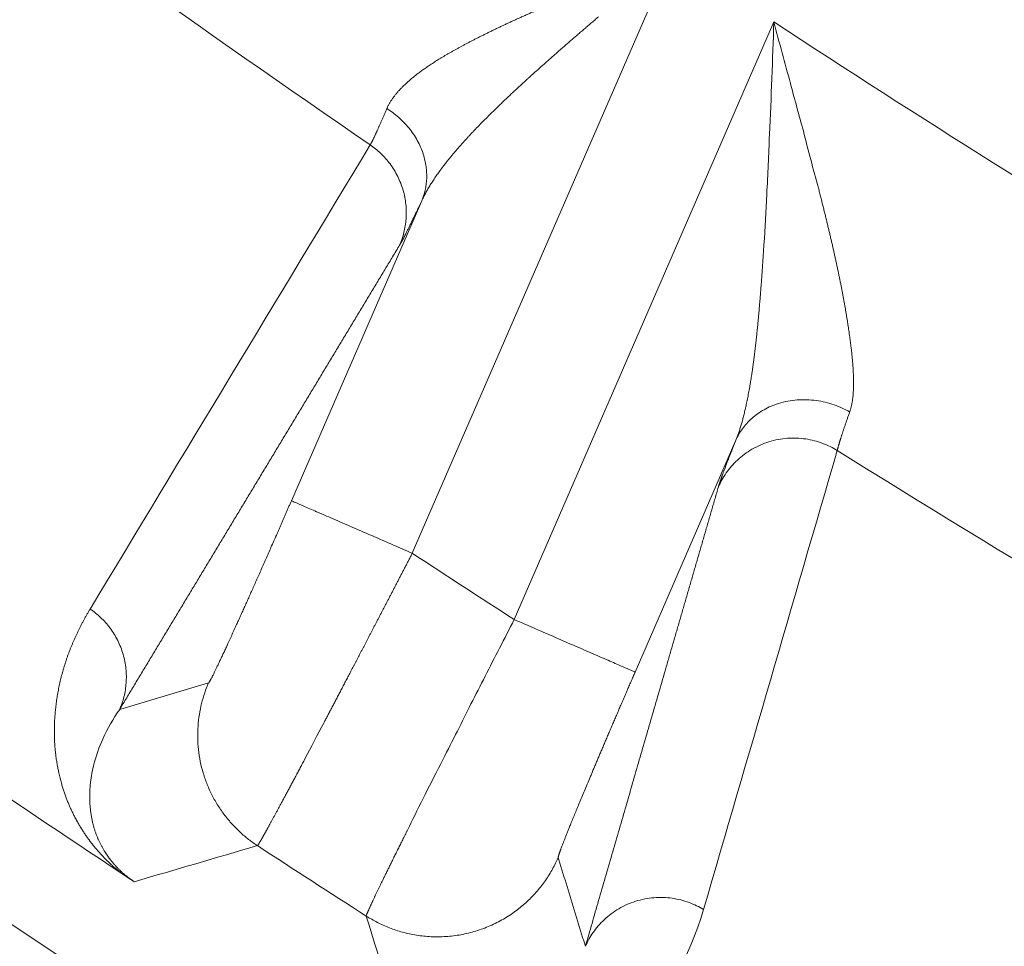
# Model space of a CAD drawing. Header units: millimetres. Extents: x 5437 to 18441, y -4466 to 3128.
# Tile 98 of 256: x 8446.63 to 8452.61, y -2849.92 to -2844.29. Entities that reach past the tile are written whole.
import ezdxf

# ---------------------------------------------------------------- set-up
doc = ezdxf.new("R2010")
doc.units = ezdxf.units.MM
doc.layers.add('1', color=7, linetype='Continuous', true_color=0xffffff)
doc.styles.add('TXT08', font='txt.shx', dxfattribs={"width": 0.8, "bigfont": 'gbcbig.shx'})
doc.dimstyles.get("Standard").update_dxf_attribs({"dimtxt": 0.18, "dimasz": 0.18, "dimexe": 0.18, "dimexo": 0.0625, "dimgap": 0.09, "dimtad": 0, "dimtih": 1, "dimtoh": 1, "dimdec": 4, "dimzin": 0, "dimdsep": 46, "dimtxsty": 'Standard', "dimcen": 0.09, "dimadec": 0, "dimazin": 0, "dimtfac": 1, "dimtdec": 4, "dimtofl": 0, "dimtmove": 0, "dimatfit": 3, "dimfxl": 1, "dimtolj": 1, "dimtzin": 0, "dimarcsym": 0})
doc.dimstyles.new('YanXiu', dxfattribs={"dimtxt": 40, "dimasz": 30, "dimexe": 0.66, "dimexo": 0.66, "dimgap": 0.66, "dimtad": 0, "dimdec": 1, "dimdsep": 46, "dimtxsty": 'TXT08', "dimcen": 0, "dimclrd": 256, "dimclre": 165, "dimclrt": 90, "dimazin": 2, "dimtfac": 1, "dimtdec": 1, "dimtofl": 0, "dimtmove": 0, "dimatfit": 3, "dimfxl": 1, "dimlwd": 5, "dimlwe": 13, "dimarcsym": 0})

# ---------------------------------------------------------------- blocks, each defined once
blk = doc.blocks.new('*D53')
at = {"color": 0, "lineweight": -2, "transparency": 16777216}
for p, q in [((10989.4307, -2154.4155), (10692.9173, -2240.8213)), ((11069.4307, -2154.4155), (10989.4307, -2154.4155)), ((8443.48, -2896.4116), (8443.48, -2896.2316)), ((8443.39, -2896.3216), (8443.57, -2896.3216))]:
    blk.add_line(p, q, dxfattribs=at)
at = {"color": 0, "lineweight": 20, "transparency": 16777216}
blk.add_solid([(10689.1871, -2228.0204), (10696.6476, -2253.6222), (10616.1119, -2263.2029)], dxfattribs=at)
at = {"layer": 'Defpoints', "color": 0, "lineweight": 20, "transparency": 16777216}
for p in [(10616.1119, -2263.2029), (6270.848, -3529.4402)]:
    blk.add_point(p, dxfattribs=at)
at = {"color": 0, "lineweight": 20, "transparency": 16777216, "insert": (11249.5207, -2154.4155), "char_height": 80, "attachment_point": 5}
blk.add_mtext('\\A1;R2260', dxfattribs=at)
blk = doc.blocks.new('*D54')
at = {"color": 0, "lineweight": -2, "transparency": 16777216}
blk.add_line((7492.6853, -2896.3216), (7463.5164, -2896.3216), dxfattribs=at)
at = {"color": 0, "lineweight": -3, "transparency": 16777216}
for start, end in [(14.7247061, 87.3296239), (101.5902046, 175.2752939)]:
    blk.add_arc((8434.1189, -2896.3216), 970.4225, start, end, dxfattribs=at)
at = {"color": 0, "lineweight": 20, "transparency": 16777216}
for points in [[(9385.6953, -2646.8098), (9359.6469, -2652.519), (9389.7986, -2727.8095)], [(7480.3159, -2816.9391), (7453.6719, -2815.84), (7463.6964, -2896.3216)]]:
    blk.add_solid(points, dxfattribs=at)
at = {"layer": 'Defpoints', "color": 0, "lineweight": 20, "transparency": 16777216}
for p in [(7900.863, -2085.5454), (10671.8171, -2501.755), (7492.7478, -2896.3216), (7740.5009, -2896.3216), (8434.1189, -2896.3216)]:
    blk.add_point(p, dxfattribs=at)
at = {"color": 0, "lineweight": 20, "transparency": 16777216, "insert": (8359.2409, -1928.7921), "char_height": 80, "attachment_point": 5}
blk.add_mtext('\\A1;165%%D', dxfattribs=at)
blk = doc.blocks.new('*D56')
at = {"lineweight": 5, "transparency": 16777216}
blk.add_line((9409.7195, -2278.0276), (9220.8999, -2398.8703), dxfattribs=at)
at = {"lineweight": 20, "transparency": 16777216}
blk.add_solid([(9218.2046, -2394.659), (9223.5951, -2403.0817), (9195.6316, -2415.0418)], dxfattribs=at)
at = {"layer": 'Defpoints', "color": 0, "lineweight": 20, "transparency": 16777216}
for p in [(9195.6316, -2415.0418), (8443.48, -2896.4116)]:
    blk.add_point(p, dxfattribs=at)
at = {"color": 90, "lineweight": 20, "transparency": 16777216, "insert": (9459.6888, -2246.0477), "char_height": 40, "attachment_point": 5, "rotation": 32.61885, "style": 'TXT08'}
blk.add_mtext('R893', dxfattribs=at)

msp = doc.modelspace()

# ---------------------------------------------------------------- linework, layer by layer
at = {"color": 7, "lineweight": 20}
msp.add_arc((8443.47995, -2896.41157), 893, 10.1099821, 350.11198757, dxfattribs=at)
at = {"layer": '1', "color": 0, "lineweight": 20}
for p, q in [((8450.59362, -2843.90017), (8449.0158, -2847.53274)), ((8449.6344, -2847.93509), (8451.20979, -2844.30813)), ((8448.28214, -2847.21407), (8449.07316, -2845.39293)), ((8450.97979, -2846.84541), (8450.36806, -2848.25376))]:
    msp.add_line(p, q, dxfattribs=at)
for centre, radius, start, end in [((8495.27522, -2777.08546), 87.5, 224.5408917, 268.5032091), ((8495.27522, -2777.08546), 82.36106, 233.0375695, 235.6139874), ((8495.27522, -2777.08546), 80.37818, 236.7545802, 241.2655298), ((8495.27522, -2777.08546), 86.87162, 233.1301066, 236.4413736), ((8495.27522, -2777.08546), 82.36106, 237.9705194, 240.509258), ((8495.27518, -2777.08552), 84.27777, 236.708974, 237.2106584), ((8495.27522, -2777.08546), 86.27754, 236.8340559, 237.3564706)]:
    msp.add_arc(centre, radius, start, end, dxfattribs=at)
for points, degree, knots in [([(8449.54188, -2844.34106), (8449.54836, -2844.33799), (8449.56139, -2844.33182), (8449.58118, -2844.32255), (8449.60128, -2844.31321), (8449.62169, -2844.30379), (8449.64241, -2844.2943), (8449.66345, -2844.28474), (8449.6848, -2844.27511), (8449.70646, -2844.2654), (8449.72843, -2844.25562), (8449.7507, -2844.24576), (8449.76571, -2844.23918), (8449.77325, -2844.23587)], 3, [0, 0, 0, 0, 0.0866307, 0.1741109, 0.2624428, 0.3516285, 0.4416701, 0.5325696, 0.6243289, 0.7169499, 0.8104342, 0.9047837, 1, 1, 1, 1]), ([(8450.14571, -2844.27668), (8450.13798, -2844.28327), (8450.12262, -2844.29636), (8450.0998, -2844.31586), (8450.07732, -2844.3351), (8450.05521, -2844.35408), (8450.03345, -2844.3728), (8450.01205, -2844.39126), (8449.991, -2844.40946), (8449.97032, -2844.4274), (8449.94999, -2844.44509), (8449.93002, -2844.46251), (8449.91041, -2844.47968), (8449.89115, -2844.49658), (8449.87225, -2844.51323), (8449.85371, -2844.52961), (8449.83552, -2844.54574), (8449.81769, -2844.5616), (8449.80021, -2844.5772), (8449.78308, -2844.59255), (8449.7663, -2844.60762), (8449.74987, -2844.62244), (8449.73379, -2844.63699), (8449.72321, -2844.6466), (8449.71797, -2844.65136)], 3, [0, 0, 0, 0, 0.0526862, 0.1046825, 0.1559892, 0.2066063, 0.256534, 0.3057724, 0.3543217, 0.4021821, 0.4493537, 0.4958367, 0.5416313, 0.5867377, 0.6311561, 0.6748867, 0.7179297, 0.7602854, 0.8019539, 0.8429357, 0.8832309, 0.9228398, 0.9617627, 1, 1, 1, 1]), ([(8449.11236, -2844.57633), (8449.11649, -2844.57355), (8449.1248, -2844.56796), (8449.13758, -2844.55957), (8449.15066, -2844.55113), (8449.16408, -2844.54264), (8449.17782, -2844.5341), (8449.19188, -2844.5255), (8449.20627, -2844.51685), (8449.22098, -2844.50814), (8449.23603, -2844.49937), (8449.2514, -2844.49055), (8449.26709, -2844.48167), (8449.28312, -2844.47273), (8449.29947, -2844.46373), (8449.31615, -2844.45467), (8449.33316, -2844.44555), (8449.35049, -2844.43637), (8449.36816, -2844.42712), (8449.38615, -2844.41781), (8449.40447, -2844.40844), (8449.42312, -2844.399), (8449.4421, -2844.3895), (8449.46141, -2844.37993), (8449.48104, -2844.3703), (8449.50101, -2844.36061), (8449.52129, -2844.35085), (8449.535, -2844.34433), (8449.54188, -2844.34106)], 3, [0, 0, 0, 0, 0.0341104, 0.0685481, 0.1033163, 0.1384179, 0.1738558, 0.2096328, 0.2457516, 0.2822148, 0.319025, 0.3561845, 0.393696, 0.4315615, 0.4697834, 0.5083639, 0.547305, 0.5866088, 0.6262773, 0.6663124, 0.7067159, 0.7474896, 0.7886352, 0.8301545, 0.8720491, 0.9143206, 0.9569704, 1, 1, 1, 1]), ([(8448.86111, -2844.83397), (8448.86219, -2844.83158), (8448.86433, -2844.82678), (8448.86784, -2844.81959), (8448.87156, -2844.81239), (8448.87551, -2844.80519), (8448.87969, -2844.79798), (8448.8841, -2844.79076), (8448.88873, -2844.78353), (8448.8936, -2844.7763), (8448.8987, -2844.76905), (8448.90402, -2844.76179), (8448.90958, -2844.75453), (8448.91537, -2844.74725), (8448.92138, -2844.73997), (8448.92763, -2844.73267), (8448.93411, -2844.72536), (8448.94082, -2844.71804), (8448.94777, -2844.71071), (8448.95494, -2844.70336), (8448.96234, -2844.696), (8448.96998, -2844.68863), (8448.97785, -2844.68124), (8448.98595, -2844.67385), (8448.99428, -2844.66643), (8449.00284, -2844.65901), (8449.01164, -2844.65156), (8449.02066, -2844.64411), (8449.02992, -2844.63664), (8449.03941, -2844.62915), (8449.04914, -2844.62165), (8449.05909, -2844.61413), (8449.06928, -2844.6066), (8449.0797, -2844.59905), (8449.09035, -2844.59149), (8449.10123, -2844.58391), (8449.10864, -2844.57886), (8449.11236, -2844.57633)], 3, [0, 0, 0, 0, 0.0268742, 0.0538099, 0.0808108, 0.1078805, 0.135023, 0.1622418, 0.1895406, 0.2169229, 0.2443925, 0.2719529, 0.2996075, 0.3273598, 0.3552133, 0.3831713, 0.4112372, 0.4394144, 0.467706, 0.4961154, 0.5246456, 0.5532999, 0.5820814, 0.610993, 0.6400378, 0.6692188, 0.6985388, 0.7280009, 0.7576077, 0.7873621, 0.8172668, 0.8473246, 0.877538, 0.9079097, 0.9384423, 0.9691382, 1, 1, 1, 1]), ([(8449.71797, -2844.65136), (8449.71146, -2844.65728), (8449.69851, -2844.66907), (8449.67928, -2844.68669), (8449.66031, -2844.70416), (8449.64159, -2844.72148), (8449.62314, -2844.73867), (8449.60496, -2844.75571), (8449.58704, -2844.77261), (8449.56938, -2844.78937), (8449.552, -2844.80599), (8449.53489, -2844.82247), (8449.51806, -2844.83881), (8449.50149, -2844.85502), (8449.48521, -2844.87109), (8449.4692, -2844.88702), (8449.45347, -2844.90281), (8449.43802, -2844.91847), (8449.42285, -2844.934), (8449.40796, -2844.94939), (8449.39336, -2844.96465), (8449.37904, -2844.97977), (8449.36501, -2844.99476), (8449.35125, -2845.00962), (8449.34226, -2845.01948), (8449.33778, -2845.02439)], 3, [0, 0, 0, 0, 0.0474907, 0.094612, 0.1413645, 0.1877488, 0.2337654, 0.2794151, 0.3246985, 0.3696162, 0.4141689, 0.4583573, 0.502182, 0.5456439, 0.5887436, 0.6314819, 0.6738596, 0.7158775, 0.7575364, 0.7988372, 0.8397807, 0.8803678, 0.9205994, 0.9604765, 1, 1, 1, 1]), ([(8448.76053, -2845.05404), (8448.76101, -2845.05321), (8448.76197, -2845.05155), (8448.76352, -2845.04878), (8448.76514, -2845.0458), (8448.76686, -2845.0426), (8448.76865, -2845.03917), (8448.77053, -2845.03553), (8448.77249, -2845.03166), (8448.77454, -2845.02756), (8448.77667, -2845.02325), (8448.77888, -2845.01872), (8448.78118, -2845.01396), (8448.78357, -2845.00898), (8448.78603, -2845.00378), (8448.78858, -2844.99836), (8448.79122, -2844.99272), (8448.79393, -2844.98686), (8448.79673, -2844.98077), (8448.79962, -2844.97447), (8448.80258, -2844.96795), (8448.80563, -2844.9612), (8448.80876, -2844.95424), (8448.81198, -2844.94706), (8448.81527, -2844.93966), (8448.81865, -2844.93204), (8448.82211, -2844.92421), (8448.82565, -2844.91615), (8448.82927, -2844.90789), (8448.83297, -2844.8994), (8448.83675, -2844.8907), (8448.84061, -2844.88178), (8448.84455, -2844.87265), (8448.84857, -2844.86331), (8448.85267, -2844.85375), (8448.85685, -2844.84399), (8448.85969, -2844.83731), (8448.86111, -2844.83397)], 3, [0, 0, 0, 0, 0.0281992, 0.0564182, 0.0846573, 0.1129166, 0.1411963, 0.1694966, 0.1978177, 0.2261598, 0.254523, 0.2829076, 0.3113138, 0.3397417, 0.3681915, 0.3966634, 0.4251575, 0.4536742, 0.4822135, 0.5107756, 0.5393608, 0.5679691, 0.5966009, 0.6252562, 0.6539352, 0.6826382, 0.7113652, 0.7401166, 0.7688923, 0.7976928, 0.826518, 0.8553682, 0.8842435, 0.9131442, 0.9420704, 0.9710223, 1, 1, 1, 1]), ([(8449.33778, -2845.02439), (8449.33334, -2845.0293), (8449.3245, -2845.03906), (8449.31152, -2845.05362), (8449.29882, -2845.06805), (8449.28643, -2845.08233), (8449.27433, -2845.09647), (8449.26253, -2845.11046), (8449.25103, -2845.12431), (8449.23983, -2845.13802), (8449.22892, -2845.15159), (8449.21831, -2845.16501), (8449.20801, -2845.1783), (8449.19799, -2845.19144), (8449.18828, -2845.20443), (8449.17887, -2845.21729), (8449.16975, -2845.23), (8449.16093, -2845.24257), (8449.15241, -2845.255), (8449.14419, -2845.26728), (8449.13626, -2845.27942), (8449.12863, -2845.29142), (8449.12129, -2845.30328), (8449.11425, -2845.31499), (8449.1075, -2845.32655), (8449.10105, -2845.33797), (8449.09488, -2845.34925), (8449.08901, -2845.36038), (8449.08344, -2845.37136), (8449.07813, -2845.3822), (8449.07481, -2845.38936), (8449.07316, -2845.39293)], 3, [0, 0, 0, 0, 0.0394756, 0.0785813, 0.1173185, 0.1556884, 0.1936921, 0.231331, 0.2686065, 0.3055199, 0.3420726, 0.3782661, 0.4141019, 0.4495815, 0.4847066, 0.5194787, 0.5538996, 0.5879711, 0.6216948, 0.6550728, 0.6881068, 0.7207989, 0.7531511, 0.7851655, 0.8168443, 0.8481898, 0.8792041, 0.9098898, 0.9402493, 0.9702852, 1, 1, 1, 1]), ([(8451.48016, -2845.31522), (8451.48264, -2845.32492), (8451.48757, -2845.34418), (8451.49484, -2845.37282), (8451.50195, -2845.40102), (8451.50891, -2845.42879), (8451.5157, -2845.45613), (8451.52234, -2845.48304), (8451.52881, -2845.50951), (8451.53512, -2845.53555), (8451.54127, -2845.56116), (8451.54726, -2845.58634), (8451.55115, -2845.60295), (8451.55309, -2845.6112)], 3, [0, 0, 0, 0, 0.0972736, 0.1932711, 0.2879933, 0.3814412, 0.4736159, 0.5645187, 0.6541507, 0.7425133, 0.829608, 0.9154364, 1, 1, 1, 1]), ([(8451.12426, -2846.0115), (8451.12499, -2846.0028), (8451.12645, -2845.98525), (8451.12861, -2845.95857), (8451.13076, -2845.93135), (8451.1329, -2845.90356), (8451.13503, -2845.87522), (8451.13714, -2845.84632), (8451.13925, -2845.81686), (8451.14133, -2845.78685), (8451.1434, -2845.75627), (8451.14545, -2845.72513), (8451.14748, -2845.69343), (8451.14881, -2845.67208), (8451.14947, -2845.66132)], 3, [0, 0, 0, 0, 0.0757458, 0.1528668, 0.2313646, 0.3112404, 0.3924955, 0.4751313, 0.5591488, 0.6445492, 0.7313335, 0.8195028, 0.909058, 1, 1, 1, 1]), ([(8451.55309, -2845.6112), (8451.55506, -2845.61968), (8451.559, -2845.63656), (8451.56477, -2845.66169), (8451.57042, -2845.68653), (8451.57594, -2845.71107), (8451.58132, -2845.73532), (8451.58658, -2845.75928), (8451.5917, -2845.78294), (8451.59668, -2845.80631), (8451.60154, -2845.82938), (8451.60626, -2845.85215), (8451.61086, -2845.87463), (8451.61531, -2845.89681), (8451.61964, -2845.91869), (8451.62244, -2845.93314), (8451.62383, -2845.94033)], 3, [0, 0, 0, 0, 0.0757215, 0.1507743, 0.2251604, 0.2988817, 0.3719401, 0.4443376, 0.5160765, 0.5871589, 0.657587, 0.7273633, 0.7964902, 0.8649702, 0.9328059, 1, 1, 1, 1]), ([(8451.62383, -2845.94033), (8451.62525, -2845.94774), (8451.62808, -2845.96253), (8451.63218, -2845.98451), (8451.63617, -2846.00627), (8451.64002, -2846.02778), (8451.64376, -2846.04906), (8451.64737, -2846.0701), (8451.65086, -2846.0909), (8451.65422, -2846.11146), (8451.65746, -2846.13177), (8451.66058, -2846.15184), (8451.66358, -2846.17166), (8451.66646, -2846.19125), (8451.66829, -2846.20416), (8451.6692, -2846.21059)], 3, [0, 0, 0, 0, 0.0796629, 0.1588544, 0.2375782, 0.3158383, 0.3936387, 0.4709834, 0.5478767, 0.6243228, 0.700326, 0.7758908, 0.8510216, 0.9257231, 1, 1, 1, 1]), ([(8451.09531, -2846.30186), (8451.09621, -2846.29432), (8451.09801, -2846.2792), (8451.10063, -2846.25628), (8451.1032, -2846.23308), (8451.10571, -2846.20959), (8451.10818, -2846.18582), (8451.1106, -2846.16176), (8451.11298, -2846.13741), (8451.11531, -2846.11278), (8451.11761, -2846.08787), (8451.11986, -2846.06268), (8451.12209, -2846.03721), (8451.12354, -2846.02009), (8451.12426, -2846.0115)], 3, [0, 0, 0, 0, 0.0797632, 0.1601685, 0.2412181, 0.3229141, 0.4052587, 0.488254, 0.5719019, 0.6562046, 0.7411639, 0.8267816, 0.9130597, 1, 1, 1, 1]), ([(8451.6692, -2846.21059), (8451.66997, -2846.21613), (8451.67151, -2846.22716), (8451.67369, -2846.24349), (8451.67576, -2846.25957), (8451.67773, -2846.27538), (8451.67958, -2846.29093), (8451.68132, -2846.30622), (8451.68295, -2846.32125), (8451.68446, -2846.33602), (8451.68587, -2846.35052), (8451.68715, -2846.36477), (8451.68833, -2846.37876), (8451.68939, -2846.39249), (8451.69033, -2846.40597), (8451.69116, -2846.41918), (8451.69187, -2846.43214), (8451.69246, -2846.44485), (8451.69293, -2846.4573), (8451.69329, -2846.46949), (8451.69353, -2846.48144), (8451.69365, -2846.49313), (8451.69365, -2846.50456), (8451.69352, -2846.51575), (8451.69328, -2846.52668), (8451.69291, -2846.53737), (8451.69242, -2846.5478), (8451.69181, -2846.55799), (8451.69107, -2846.56793), (8451.69021, -2846.57762), (8451.68923, -2846.58707), (8451.68812, -2846.59627), (8451.68688, -2846.60523), (8451.68551, -2846.61395), (8451.68402, -2846.62242), (8451.68239, -2846.63065), (8451.68064, -2846.63864), (8451.67876, -2846.6464), (8451.67675, -2846.65391), (8451.6746, -2846.66118), (8451.67234, -2846.66823), (8451.67071, -2846.67276), (8451.66989, -2846.67501)], 3, [0, 0, 0, 0, 0.0298501, 0.0594214, 0.0887156, 0.1177344, 0.1464798, 0.1749535, 0.2031577, 0.2310943, 0.2587654, 0.2861731, 0.3133198, 0.3402078, 0.3668393, 0.3932168, 0.419343, 0.4452202, 0.4708514, 0.4962392, 0.5213865, 0.5462962, 0.5709713, 0.595415, 0.6196306, 0.6436213, 0.6673905, 0.6909417, 0.7142786, 0.7374049, 0.7603245, 0.7830412, 0.8055591, 0.8278824, 0.8500153, 0.8719623, 0.8937279, 0.9153166, 0.9367333, 0.9579827, 0.9790699, 1, 1, 1, 1]), ([(8451.04439, -2846.62212), (8451.04559, -2846.61643), (8451.048, -2846.60497), (8451.05151, -2846.58746), (8451.05497, -2846.56957), (8451.05839, -2846.55129), (8451.06175, -2846.53263), (8451.06506, -2846.51358), (8451.06832, -2846.49414), (8451.07152, -2846.47431), (8451.07468, -2846.4541), (8451.07778, -2846.4335), (8451.08083, -2846.41252), (8451.08383, -2846.39114), (8451.08678, -2846.36938), (8451.08968, -2846.34724), (8451.09254, -2846.32471), (8451.09439, -2846.3095), (8451.09531, -2846.30186)], 3, [0, 0, 0, 0, 0.0567247, 0.1142034, 0.1724398, 0.2314378, 0.291201, 0.3517327, 0.4130364, 0.4751153, 0.5379724, 0.6016107, 0.6660331, 0.7312424, 0.7972412, 0.8640321, 0.9316176, 1, 1, 1, 1]), ([(8450.97979, -2846.84541), (8450.98108, -2846.84222), (8450.98369, -2846.8358), (8450.98753, -2846.82586), (8450.99134, -2846.8156), (8450.99512, -2846.80501), (8450.99886, -2846.79409), (8451.00258, -2846.78284), (8451.00626, -2846.77126), (8451.0099, -2846.75935), (8451.01351, -2846.74711), (8451.01709, -2846.73455), (8451.02063, -2846.72165), (8451.02414, -2846.70842), (8451.02761, -2846.69485), (8451.03105, -2846.68096), (8451.03444, -2846.66674), (8451.0378, -2846.65218), (8451.04113, -2846.6373), (8451.0433, -2846.62721), (8451.04439, -2846.62212)], 3, [0, 0, 0, 0, 0.0494211, 0.0995266, 0.1503245, 0.2018225, 0.2540282, 0.3069487, 0.3605908, 0.4149613, 0.4700663, 0.5259121, 0.5825044, 0.6398489, 0.6979509, 0.7568158, 0.8164484, 0.8768536, 0.938036, 1, 1, 1, 1]), ([(8451.66989, -2846.67501), (8451.66867, -2846.6785), (8451.66623, -2846.68548), (8451.66268, -2846.69568), (8451.65921, -2846.70568), (8451.65583, -2846.71545), (8451.65254, -2846.72501), (8451.64933, -2846.73434), (8451.64622, -2846.74345), (8451.64319, -2846.75235), (8451.64025, -2846.76102), (8451.6374, -2846.76947), (8451.63463, -2846.7777), (8451.63196, -2846.78571), (8451.62937, -2846.7935), (8451.62687, -2846.80106), (8451.62446, -2846.80841), (8451.62214, -2846.81554), (8451.6199, -2846.82244), (8451.61775, -2846.82912), (8451.6157, -2846.83559), (8451.61372, -2846.84183), (8451.61184, -2846.84785), (8451.61005, -2846.85365), (8451.60834, -2846.85923), (8451.60672, -2846.86459), (8451.60518, -2846.86974), (8451.60373, -2846.87466), (8451.60237, -2846.87936), (8451.6011, -2846.88385), (8451.59991, -2846.88812), (8451.5988, -2846.89217), (8451.59779, -2846.896), (8451.59685, -2846.89962), (8451.59601, -2846.90301), (8451.59524, -2846.90621), (8451.5948, -2846.90816), (8451.59458, -2846.90914)], 3, [0, 0, 0, 0, 0.0293469, 0.0586471, 0.0879009, 0.1171082, 0.1462691, 0.1753838, 0.2044523, 0.2334747, 0.2624511, 0.2913816, 0.3202662, 0.3491052, 0.3778985, 0.4066463, 0.4353486, 0.4640056, 0.4926173, 0.5211838, 0.5497053, 0.5781818, 0.6066134, 0.6350003, 0.6633425, 0.6916401, 0.7198932, 0.7481019, 0.7762663, 0.8043866, 0.8324628, 0.860495, 0.8884833, 0.9164279, 0.9443288, 0.9721861, 1, 1, 1, 1]), ([(8447.77966, -2848.31925), (8447.78315, -2848.31826), (8447.79752, -2848.29215), (8447.82207, -2848.24223), (8447.89123, -2848.09538), (8447.99228, -2847.87213), (8448.05055, -2847.74178), (8448.13228, -2847.55717), (8448.21757, -2847.36234), (8448.23912, -2847.31298), (8448.26063, -2847.26358), (8448.28214, -2847.21407)], 5, [0, 0, 0, 0, 0, 0, 0.426572, 0.426572, 0.426572, 0.856816, 0.856816, 0.856816, 1, 1, 1, 1, 1, 1]), ([(8449.0158, -2847.53274), (8449.01233, -2847.53945), (8449.0054, -2847.55282), (8448.99504, -2847.57282), (8448.98474, -2847.59271), (8448.97449, -2847.61248), (8448.9643, -2847.63213), (8448.95417, -2847.65166), (8448.94409, -2847.67107), (8448.93408, -2847.69035), (8448.92414, -2847.7095), (8448.91425, -2847.72853), (8448.90443, -2847.74742), (8448.89468, -2847.76619), (8448.88499, -2847.78482), (8448.87537, -2847.80331), (8448.86582, -2847.82167), (8448.85634, -2847.83989), (8448.84694, -2847.85797), (8448.8376, -2847.87591), (8448.82833, -2847.89371), (8448.81914, -2847.91136), (8448.81002, -2847.92888), (8448.80098, -2847.94624), (8448.79201, -2847.96346), (8448.78311, -2847.98053), (8448.77429, -2847.99746), (8448.76555, -2848.01424), (8448.75689, -2848.03086), (8448.7483, -2848.04734), (8448.73979, -2848.06367), (8448.73135, -2848.07985), (8448.723, -2848.09587), (8448.71472, -2848.11174), (8448.70653, -2848.12746), (8448.69841, -2848.14303), (8448.69037, -2848.15844), (8448.68241, -2848.1737), (8448.67453, -2848.18881), (8448.66673, -2848.20376), (8448.65901, -2848.21856), (8448.65137, -2848.2332), (8448.64381, -2848.24769), (8448.63633, -2848.26203), (8448.62893, -2848.27621), (8448.6216, -2848.29024), (8448.61436, -2848.30411), (8448.6072, -2848.31783), (8448.60011, -2848.33139), (8448.59311, -2848.34481), (8448.58618, -2848.35806), (8448.57934, -2848.37117), (8448.57257, -2848.38412), (8448.56588, -2848.39692), (8448.55926, -2848.40957), (8448.55273, -2848.42207), (8448.54627, -2848.43441), (8448.53989, -2848.44661), (8448.53359, -2848.45865), (8448.52736, -2848.47055), (8448.52121, -2848.48229), (8448.51513, -2848.49389), (8448.50913, -2848.50534), (8448.50321, -2848.51664), (8448.49736, -2848.5278), (8448.49158, -2848.53881), (8448.48587, -2848.54967), (8448.48211, -2848.55684), (8448.48023, -2848.56041)], 3, [0, 0, 0, 0, 0.0183483, 0.0365983, 0.0547499, 0.0728031, 0.0907579, 0.1086144, 0.1263725, 0.1440322, 0.1615935, 0.1790565, 0.1964211, 0.2136873, 0.2308551, 0.2479246, 0.2648957, 0.2817684, 0.2985428, 0.3152188, 0.3317964, 0.3482756, 0.3646565, 0.380939, 0.3971232, 0.4132089, 0.4291963, 0.4450854, 0.460876, 0.4765683, 0.4921623, 0.5076578, 0.523055, 0.5383539, 0.5535543, 0.5686565, 0.5836602, 0.5985656, 0.6133727, 0.6280814, 0.6426917, 0.6572037, 0.6716173, 0.6859326, 0.7001496, 0.7142681, 0.7282884, 0.7422103, 0.7560339, 0.7697591, 0.783386, 0.7969145, 0.8103447, 0.8236766, 0.8369102, 0.8500454, 0.8630824, 0.876021, 0.8888612, 0.9016032, 0.9142469, 0.9267922, 0.9392392, 0.951588, 0.9638384, 0.9759906, 0.9880444, 1, 1, 1, 1]), ([(8446.85066, -2848.47961), (8446.85131, -2848.47359), (8446.85263, -2848.46152), (8446.85488, -2848.44355), (8446.85736, -2848.4256), (8446.86008, -2848.4077), (8446.86304, -2848.38983), (8446.86623, -2848.37201), (8446.86965, -2848.35421), (8446.87331, -2848.33646), (8446.87721, -2848.31875), (8446.88134, -2848.30107), (8446.88571, -2848.28343), (8446.89031, -2848.26583), (8446.89514, -2848.24826), (8446.90022, -2848.23074), (8446.90552, -2848.21325), (8446.91106, -2848.1958), (8446.91684, -2848.17838), (8446.92285, -2848.16101), (8446.92909, -2848.14367), (8446.93557, -2848.12637), (8446.94228, -2848.1091), (8446.94923, -2848.09187), (8446.95641, -2848.07469), (8446.96382, -2848.05753), (8446.97147, -2848.04042), (8446.97935, -2848.02334), (8446.98746, -2848.0063), (8446.99581, -2847.9893), (8447.00439, -2847.97233), (8447.0132, -2847.9554), (8447.02225, -2847.93851), (8447.03153, -2847.92165), (8447.04104, -2847.90484), (8447.05078, -2847.88805), (8447.05743, -2847.87693), (8447.06077, -2847.87136)], 3, [0, 0, 0, 0, 0.0258616, 0.0518814, 0.0780596, 0.1043963, 0.1308915, 0.1575455, 0.1843584, 0.2113301, 0.238461, 0.2657509, 0.2932002, 0.3208088, 0.3485768, 0.3765044, 0.4045917, 0.4328387, 0.4612456, 0.4898124, 0.5185392, 0.5474262, 0.5764733, 0.6056807, 0.6350485, 0.6645768, 0.6942656, 0.724115, 0.7541251, 0.784296, 0.8146277, 0.8451204, 0.875774, 0.9065888, 0.9375646, 0.9687017, 1, 1, 1, 1]), ([(8449.28915, -2848.6117), (8449.34315, -2848.50423), (8449.39976, -2848.39281), (8449.5157, -2848.16593), (8449.57503, -2848.0505), (8449.6344, -2847.93509)], 3, [0, 0, 0, 0, 0.5, 0.5, 1, 1, 1, 1]), ([(8450.36806, -2848.25376), (8450.30304, -2848.40346), (8450.23872, -2848.55271), (8450.17786, -2848.69517), (8450.06548, -2848.9607), (8449.98065, -2849.16652), (8449.94678, -2849.2506), (8449.91596, -2849.33023), (8449.90359, -2849.36788), (8449.90168, -2849.37456), (8449.90092, -2849.37859), (8449.90132, -2849.37997)], 5, [0, 0, 0, 0, 0, 0, 0.4335152, 0.4335152, 0.4335152, 0.8610938, 0.8610938, 0.8610938, 1, 1, 1, 1, 1, 1]), ([(8446.84407, -2848.57873), (8446.84424, -2848.57325), (8446.84459, -2848.56223), (8446.84537, -2848.54578), (8446.84636, -2848.52928), (8446.84757, -2848.51274), (8446.84898, -2848.49615), (8446.8501, -2848.48514), (8446.85066, -2848.47961)], 3, [0, 0, 0, 0, 0.1621594, 0.3261206, 0.4918844, 0.6594517, 0.8288233, 1, 1, 1, 1]), ([(8446.871, -2848.86647), (8446.86998, -2848.86178), (8446.86793, -2848.85234), (8446.86511, -2848.83827), (8446.86244, -2848.82415), (8446.85996, -2848.81), (8446.85765, -2848.79581), (8446.85552, -2848.78159), (8446.85356, -2848.76733), (8446.85177, -2848.75303), (8446.85017, -2848.7387), (8446.84873, -2848.72433), (8446.84748, -2848.70993), (8446.84639, -2848.69549), (8446.84549, -2848.68101), (8446.84475, -2848.6665), (8446.8442, -2848.65195), (8446.84382, -2848.63736), (8446.84361, -2848.62274), (8446.84358, -2848.60808), (8446.84372, -2848.59338), (8446.84395, -2848.58363), (8446.84407, -2848.57873)], 3, [0, 0, 0, 0, 0.0447355, 0.0900228, 0.1358622, 0.1822542, 0.2291993, 0.2766979, 0.3247504, 0.3733572, 0.4225187, 0.4722352, 0.5225071, 0.5733347, 0.6247184, 0.6766585, 0.7291553, 0.7822091, 0.8358202, 0.8899888, 0.9447154, 1, 1, 1, 1]), ([(8448.36436, -2848.78021), (8448.36194, -2848.78478), (8448.35711, -2848.79391), (8448.34996, -2848.8074), (8448.34288, -2848.82075), (8448.3359, -2848.83392), (8448.32899, -2848.84692), (8448.32218, -2848.85975), (8448.31545, -2848.87241), (8448.3088, -2848.8849), (8448.30225, -2848.89722), (8448.29578, -2848.90937), (8448.2894, -2848.92133), (8448.28311, -2848.93313), (8448.2769, -2848.94475), (8448.27079, -2848.95619), (8448.26477, -2848.96746), (8448.25884, -2848.97854), (8448.253, -2848.98945), (8448.24725, -2849.00018), (8448.2416, -2849.01073), (8448.23603, -2849.0211), (8448.23056, -2849.03129), (8448.22518, -2849.0413), (8448.2199, -2849.05113), (8448.2147, -2849.06077), (8448.20961, -2849.07023), (8448.2046, -2849.07951), (8448.19969, -2849.08861), (8448.19487, -2849.09752), (8448.19015, -2849.10624), (8448.18553, -2849.11479), (8448.18099, -2849.12314), (8448.17656, -2849.13132), (8448.17222, -2849.1393), (8448.16797, -2849.14711), (8448.16382, -2849.15472), (8448.15976, -2849.16215), (8448.15581, -2849.1694), (8448.15194, -2849.17645), (8448.14817, -2849.18333), (8448.1445, -2849.19001), (8448.14093, -2849.19651), (8448.13745, -2849.20282), (8448.13406, -2849.20895), (8448.13077, -2849.21489), (8448.12758, -2849.22064), (8448.12449, -2849.22621), (8448.12148, -2849.23159), (8448.11858, -2849.23679), (8448.11577, -2849.24179), (8448.11306, -2849.24662), (8448.11044, -2849.25125), (8448.10791, -2849.2557), (8448.10549, -2849.25997), (8448.10315, -2849.26405), (8448.10092, -2849.26794), (8448.09877, -2849.27165), (8448.09672, -2849.27518), (8448.09477, -2849.27852), (8448.09291, -2849.28168), (8448.09114, -2849.28465), (8448.08947, -2849.28744), (8448.08789, -2849.29005), (8448.0864, -2849.29248), (8448.08501, -2849.29472), (8448.08371, -2849.29678), (8448.0825, -2849.29866), (8448.08138, -2849.30036), (8448.08036, -2849.30188), (8448.07942, -2849.30322), (8448.07858, -2849.30438), (8448.07783, -2849.30537), (8448.07717, -2849.30617), (8448.0766, -2849.30679), (8448.07611, -2849.30725), (8448.07586, -2849.30741), (8448.07574, -2849.30749)], 3, [0, 0, 0, 0, 0.0139688, 0.0279201, 0.041854, 0.0557704, 0.0696694, 0.0835509, 0.097415, 0.1112617, 0.1250911, 0.138903, 0.1526976, 0.1664748, 0.1802346, 0.1939771, 0.2077023, 0.2214102, 0.2351008, 0.2487741, 0.2624301, 0.2760689, 0.2896904, 0.3032946, 0.3168817, 0.3304515, 0.3440041, 0.3575396, 0.3710578, 0.3845589, 0.3980428, 0.4115096, 0.4249593, 0.4383919, 0.4518074, 0.4652057, 0.478587, 0.4919513, 0.5052985, 0.5186287, 0.5319418, 0.545238, 0.5585171, 0.5717793, 0.5850245, 0.5982528, 0.6114641, 0.6246585, 0.637836, 0.6509966, 0.6641403, 0.6772672, 0.6903772, 0.7034703, 0.7165467, 0.7296062, 0.742649, 0.7556749, 0.7686841, 0.7816766, 0.7946523, 0.8076113, 0.8205535, 0.8334791, 0.8463881, 0.8592803, 0.8721559, 0.8850149, 0.8978573, 0.9106831, 0.9234923, 0.9362849, 0.9490609, 0.9618205, 0.9745635, 0.98729, 1, 1, 1, 1]), ([(8448.99814, -2849.19), (8449.02769, -2849.12909), (8449.05976, -2849.06428), (8449.12821, -2848.92805), (8449.16459, -2848.85663), (8449.20268, -2848.78257)], 3, [0, 0, 0, 0, 0.5, 0.5, 1, 1, 1, 1]), ([(8447.07187, -2848.865), (8447.07102, -2848.86962), (8447.06933, -2848.87882), (8447.06708, -2848.89274), (8447.06507, -2848.90664), (8447.06332, -2848.92052), (8447.06182, -2848.93439), (8447.06058, -2848.94823), (8447.05959, -2848.96204), (8447.05885, -2848.97581), (8447.05837, -2848.98954), (8447.05814, -2849.00323), (8447.05816, -2849.01686), (8447.05843, -2849.03044), (8447.05896, -2849.04395), (8447.05973, -2849.0574), (8447.06073, -2849.07076), (8447.06162, -2849.07971), (8447.06206, -2849.08416)], 3, [0, 0, 0, 0, 0.0690676, 0.1372592, 0.2045751, 0.2710151, 0.3365794, 0.4012679, 0.4650808, 0.528018, 0.5900797, 0.6512659, 0.7115765, 0.7710118, 0.8295717, 0.8872564, 0.9440658, 1, 1, 1, 1]), ([(8446.92665, -2849.04532), (8446.9251, -2849.04152), (8446.92199, -2849.03385), (8446.91754, -2849.02241), (8446.9132, -2849.01088), (8446.90899, -2848.99928), (8446.9049, -2848.98759), (8446.90094, -2848.97583), (8446.89711, -2848.96398), (8446.8934, -2848.95206), (8446.88981, -2848.94005), (8446.88755, -2848.93208), (8446.88641, -2848.92806)], 3, [0, 0, 0, 0, 0.0922291, 0.1861802, 0.2818555, 0.3792567, 0.4783856, 0.5792438, 0.6818329, 0.7861543, 0.8922096, 1, 1, 1, 1]), ([(8446.96527, -2849.12894), (8446.9635, -2849.12546), (8446.95993, -2849.11846), (8446.95479, -2849.10805), (8446.94977, -2849.09761), (8446.94488, -2849.08717), (8446.94011, -2849.07671), (8446.93548, -2849.06624), (8446.93097, -2849.05575), (8446.9281, -2849.04881), (8446.92665, -2849.04532)], 3, [0, 0, 0, 0, 0.119526, 0.2406098, 0.3632546, 0.4874636, 0.6132399, 0.7405861, 0.8695053, 1, 1, 1, 1]), ([(8447.25223, -2849.47655), (8447.25061, -2849.47527), (8447.24734, -2849.47268), (8447.24253, -2849.46883), (8447.23774, -2849.46495), (8447.23299, -2849.46104), (8447.22826, -2849.45712), (8447.22355, -2849.45318), (8447.21888, -2849.44921), (8447.21423, -2849.44522), (8447.20961, -2849.44121), (8447.20501, -2849.43718), (8447.20045, -2849.43313), (8447.19591, -2849.42906), (8447.19139, -2849.42496), (8447.18691, -2849.42084), (8447.18245, -2849.4167), (8447.17802, -2849.41254), (8447.17362, -2849.40836), (8447.16925, -2849.40416), (8447.1649, -2849.39993), (8447.16058, -2849.39568), (8447.15629, -2849.39141), (8447.15202, -2849.38712), (8447.14778, -2849.38281), (8447.14357, -2849.37848), (8447.13939, -2849.37412), (8447.13524, -2849.36974), (8447.13111, -2849.36535), (8447.12701, -2849.36093), (8447.12293, -2849.35648), (8447.11889, -2849.35202), (8447.11487, -2849.34754), (8447.11088, -2849.34303), (8447.10692, -2849.3385), (8447.10298, -2849.33395), (8447.09907, -2849.32938), (8447.09519, -2849.32479), (8447.09134, -2849.32017), (8447.08751, -2849.31554), (8447.08371, -2849.31088), (8447.07994, -2849.3062), (8447.07619, -2849.3015), (8447.07248, -2849.29678), (8447.06879, -2849.29204), (8447.06513, -2849.28727), (8447.06149, -2849.28249), (8447.05789, -2849.27768), (8447.05431, -2849.27285), (8447.05075, -2849.268), (8447.04723, -2849.26313), (8447.04373, -2849.25823), (8447.04026, -2849.25332), (8447.03682, -2849.24838), (8447.03341, -2849.24342), (8447.03002, -2849.23844), (8447.02666, -2849.23344), (8447.02333, -2849.22842), (8447.02002, -2849.22337), (8447.01675, -2849.21831), (8447.0135, -2849.21322), (8447.01028, -2849.20811), (8447.00708, -2849.20298), (8447.00392, -2849.19783), (8447.00078, -2849.19266), (8446.99766, -2849.18746), (8446.99458, -2849.18225), (8446.99152, -2849.17701), (8446.98849, -2849.17175), (8446.98549, -2849.16647), (8446.98252, -2849.16117), (8446.97957, -2849.15585), (8446.97665, -2849.1505), (8446.97376, -2849.14514), (8446.9709, -2849.13975), (8446.96806, -2849.13434), (8446.9662, -2849.13075), (8446.96527, -2849.12894)], 3, [0, 0, 0, 0, 0.0066456, 0.0134097, 0.0202978, 0.0273149, 0.0344662, 0.0417562, 0.0491893, 0.0567696, 0.0645012, 0.0723876, 0.0804322, 0.0886385, 0.0970095, 0.105548, 0.1142568, 0.1231385, 0.1321955, 0.1414301, 0.1508444, 0.1604405, 0.1702204, 0.1801858, 0.1903384, 0.20068, 0.2112119, 0.2219358, 0.2328529, 0.2439646, 0.255272, 0.2667765, 0.2784791, 0.2903808, 0.3024827, 0.3147858, 0.3272908, 0.3399989, 0.3529106, 0.3660269, 0.3793485, 0.3928761, 0.4066104, 0.4205521, 0.4347017, 0.4490599, 0.4636273, 0.4784044, 0.4933918, 0.5085899, 0.5239992, 0.5396202, 0.5554533, 0.571499, 0.5877577, 0.6042298, 0.6209156, 0.6378156, 0.65493, 0.6722593, 0.6898037, 0.7075635, 0.7255391, 0.7437308, 0.7621388, 0.7807634, 0.7996049, 0.8186635, 0.8379395, 0.8574332, 0.8771446, 0.8970741, 0.9172219, 0.9375882, 0.9581732, 0.9789771, 1, 1, 1, 1]), ([(8447.06544, -2849.11129), (8447.06602, -2849.1152), (8447.06717, -2849.1229), (8447.06915, -2849.13441), (8447.07127, -2849.14564), (8447.07354, -2849.15661), (8447.07595, -2849.1673), (8447.07849, -2849.17772), (8447.08115, -2849.18787), (8447.08393, -2849.19775), (8447.08681, -2849.20737), (8447.08979, -2849.21672), (8447.09286, -2849.22582), (8447.09599, -2849.23463), (8447.09824, -2849.24055), (8447.09933, -2849.24342)], 3, [0, 0, 0, 0, 0.0965888, 0.1898981, 0.2799284, 0.3666799, 0.4501531, 0.5303484, 0.6072666, 0.6809082, 0.751274, 0.8183649, 0.882182, 0.9427265, 1, 1, 1, 1]), ([(8448.79919, -2849.59434), (8448.80043, -2849.59176), (8448.8029, -2849.58661), (8448.80674, -2849.57861), (8448.81069, -2849.57041), (8448.81476, -2849.56198), (8448.81894, -2849.55333), (8448.82323, -2849.54446), (8448.82764, -2849.53536), (8448.83216, -2849.52605), (8448.8368, -2849.51651), (8448.84156, -2849.50674), (8448.84643, -2849.49676), (8448.85142, -2849.48655), (8448.85652, -2849.47611), (8448.86174, -2849.46546), (8448.86707, -2849.45457), (8448.87253, -2849.44347), (8448.87809, -2849.43213), (8448.88378, -2849.42058), (8448.88958, -2849.4088), (8448.8955, -2849.39679), (8448.90153, -2849.38457), (8448.90768, -2849.37211), (8448.91395, -2849.35944), (8448.92033, -2849.34654), (8448.92683, -2849.33341), (8448.93344, -2849.32007), (8448.94017, -2849.3065), (8448.94702, -2849.29271), (8448.95398, -2849.2787), (8448.96105, -2849.26447), (8448.96824, -2849.25001), (8448.97554, -2849.23534), (8448.98296, -2849.22045), (8448.99048, -2849.20535), (8448.99559, -2849.19512), (8448.99814, -2849.19)], 3, [0, 0, 0, 0, 0.0273336, 0.0547398, 0.0822185, 0.1097699, 0.137394, 0.1650907, 0.1928601, 0.2207022, 0.248617, 0.2766046, 0.304665, 0.3327982, 0.3610042, 0.389283, 0.4176347, 0.4460593, 0.4745568, 0.5031272, 0.5317706, 0.5604869, 0.5892762, 0.6181385, 0.6470738, 0.6760822, 0.7051636, 0.7343181, 0.7635457, 0.7928464, 0.8222203, 0.8516673, 0.8811874, 0.9107807, 0.9404473, 0.970187, 1, 1, 1, 1]), ([(8447.10665, -2849.26146), (8447.10776, -2849.26402), (8447.10995, -2849.2691), (8447.11345, -2849.27684), (8447.11708, -2849.28458), (8447.12086, -2849.29232), (8447.12478, -2849.30007), (8447.12884, -2849.30782), (8447.13304, -2849.31556), (8447.1374, -2849.3233), (8447.1419, -2849.33103), (8447.14654, -2849.33875), (8447.15247, -2849.34826), (8447.15959, -2849.35923), (8447.16785, -2849.37133), (8447.1758, -2849.38244), (8447.18341, -2849.39259), (8447.19065, -2849.40183), (8447.19745, -2849.41016), (8447.20363, -2849.41741), (8447.20924, -2849.42376), (8447.21422, -2849.42926), (8447.21928, -2849.43471), (8447.22441, -2849.44009), (8447.22962, -2849.44542), (8447.23489, -2849.45069), (8447.24023, -2849.4559), (8447.24564, -2849.46105), (8447.25113, -2849.46613), (8447.25667, -2849.47115), (8447.26229, -2849.47611), (8447.26797, -2849.48101), (8447.27372, -2849.48584), (8447.27953, -2849.4906), (8447.28541, -2849.49531), (8447.29136, -2849.49995), (8447.29737, -2849.50452), (8447.30346, -2849.50904), (8447.30961, -2849.51349), (8447.31583, -2849.51788), (8447.32211, -2849.5222), (8447.32636, -2849.52504), (8447.32847, -2849.52644)], 3, [0, 0, 0, 0, 0.0430699, 0.0854339, 0.127093, 0.1680478, 0.2082991, 0.2478477, 0.2866946, 0.3248406, 0.3622866, 0.3990337, 0.4350829, 0.4957288, 0.5508224, 0.600369, 0.6443757, 0.6828522, 0.7158123, 0.7432775, 0.7622734, 0.7804871, 0.7979232, 0.8145872, 0.8304852, 0.8456243, 0.8600127, 0.87366, 0.8865773, 0.898778, 0.9102776, 0.921095, 0.9312526, 0.9407778, 0.9497035, 0.9580697, 0.9659253, 0.9733289, 0.9803506, 0.9870726, 0.9935883, 1, 1, 1, 1]), ([(8447.32846, -2849.52647), (8447.32705, -2849.52556), (8447.32425, -2849.52375), (8447.31988, -2849.52093), (8447.31542, -2849.51804), (8447.31084, -2849.51507), (8447.30616, -2849.51203), (8447.30137, -2849.50891), (8447.29647, -2849.50571), (8447.29147, -2849.50243), (8447.28635, -2849.49908), (8447.28114, -2849.49565), (8447.27581, -2849.49214), (8447.27037, -2849.48856), (8447.26483, -2849.4849), (8447.25918, -2849.48116), (8447.25538, -2849.47864), (8447.25347, -2849.47737)], 3, [0, 0, 0, 0, 0.0648972, 0.1294899, 0.1939086, 0.2582849, 0.3227504, 0.3874365, 0.452473, 0.5179878, 0.5841058, 0.6509487, 0.7186343, 0.7872759, 0.8569824, 0.9278575, 1, 1, 1, 1]), ([(8448.7362, -2849.73484), (8448.73621, -2849.73465), (8448.73622, -2849.73427), (8448.7364, -2849.73339), (8448.7367, -2849.73227), (8448.73712, -2849.7309), (8448.73767, -2849.72927), (8448.73835, -2849.72739), (8448.73916, -2849.72525), (8448.74011, -2849.72286), (8448.74118, -2849.7202), (8448.74238, -2849.71729), (8448.74372, -2849.71411), (8448.74518, -2849.71068), (8448.74679, -2849.70698), (8448.74852, -2849.70301), (8448.7504, -2849.69878), (8448.7524, -2849.69429), (8448.75455, -2849.68952), (8448.75683, -2849.68449), (8448.75925, -2849.67919), (8448.76181, -2849.67362), (8448.7645, -2849.66778), (8448.76734, -2849.66167), (8448.77031, -2849.65529), (8448.77343, -2849.64863), (8448.77668, -2849.6417), (8448.78008, -2849.6345), (8448.78361, -2849.62703), (8448.78729, -2849.61928), (8448.79111, -2849.61125), (8448.79507, -2849.60296), (8448.79782, -2849.59722), (8448.79919, -2849.59434)], 3, [0, 0, 0, 0, 0.0312284, 0.062525, 0.0938899, 0.1253231, 0.1568246, 0.1883946, 0.220033, 0.2517399, 0.2835153, 0.3153593, 0.3472719, 0.3792532, 0.4113032, 0.4434219, 0.4756095, 0.5078659, 0.5401911, 0.5725853, 0.6050485, 0.6375806, 0.6701818, 0.7028521, 0.7355915, 0.7684001, 0.8012779, 0.8342249, 0.8672412, 0.9003268, 0.9334818, 0.9667062, 1, 1, 1, 1]), ([(8450.78364, -2849.69507), (8450.69702, -2849.98518), (8450.48512, -2850.36994), (8450.02807, -2850.69038), (8449.69204, -2850.78113), (8449.44378, -2850.77583), (8449.27424, -2850.74105), (8449.14257, -2850.68974), (8449.08596, -2850.65998)], 3, [0, 0, 0, 0, 0.5067897, 0.7601846, 0.886882, 0.9502307, 0.9819051, 1, 1, 1, 1])]:
    msp.add_open_spline(points, degree=degree, knots=knots, dxfattribs=at)
for points, degree in [([(8451.18298, -2844.99117), (8451.19443, -2844.76458), (8451.20211, -2844.53636), (8451.20979, -2844.30813)], 3), ([(8451.20979, -2844.30813), (8451.24291, -2844.43274), (8451.27639, -2844.55737), (8451.31062, -2844.68142)], 3), ([(8451.31062, -2844.68142), (8451.33616, -2844.77783), (8451.36215, -2844.87389), (8451.38877, -2844.96931)], 3), ([(8451.16666, -2845.35305), (8451.17368, -2845.23311), (8451.17892, -2845.1124), (8451.18298, -2844.99117)], 3), ([(8451.38877, -2844.96931), (8451.41816, -2845.08579), (8451.44851, -2845.20128), (8451.48016, -2845.31522)], 3), ([(8447.06077, -2847.87136), (8447.62732, -2846.93231), (8448.19391, -2845.9932), (8448.76053, -2845.05404)], 3), ([(8451.14947, -2845.66132), (8451.15694, -2845.55932), (8451.16253, -2845.4565), (8451.16666, -2845.35305)], 3), ([(8449.07316, -2845.39293), (8449.03284, -2845.47848), (8448.99891, -2845.54896), (8448.97191, -2845.60322), (8448.95203, -2845.64086), (8448.9391, -2845.6623)], 5), ([(8448.9391, -2845.6623), (8448.59931, -2846.22593), (8448.25953, -2846.78953), (8447.91976, -2847.35312), (8447.58, -2847.91669), (8447.24024, -2848.48024)], 5), ([(8450.87313, -2847.13023), (8450.88036, -2847.10526), (8450.89462, -2847.06428), (8450.91611, -2847.00692), (8450.94465, -2846.93358), (8450.97979, -2846.84541)], 5), ([(8451.59458, -2846.90914), (8451.32373, -2847.83886), (8451.05344, -2848.76747), (8450.78364, -2849.69507)], 3), ([(8450.0661, -2849.91858), (8450.22722, -2849.36156), (8450.38848, -2848.80422), (8450.54988, -2848.24656), (8450.71143, -2847.68857), (8450.87313, -2847.13023)], 5), ([(8447.24024, -2848.48024), (8447.34807, -2848.44818), (8447.45592, -2848.41606), (8447.5638, -2848.38386), (8447.67172, -2848.35159), (8447.77966, -2848.31925)], 5), ([(8447.24024, -2848.48024), (8447.2009, -2848.53641), (8447.16608, -2848.5969), (8447.13748, -2848.66031)], 3), ([(8448.48023, -2848.56041), (8448.43865, -2848.63815), (8448.39983, -2848.71172), (8448.36436, -2848.78021)], 3), ([(8449.20268, -2848.78257), (8449.23061, -2848.72698), (8449.2595, -2848.66993), (8449.28915, -2848.6117)], 3), ([(8447.13748, -2848.66031), (8447.1156, -2848.70953), (8447.09749, -2848.76049), (8447.08368, -2848.8122)], 3), ([(8447.08368, -2848.8122), (8447.07925, -2848.82973), (8447.0753, -2848.84734), (8447.07187, -2848.865)], 3), ([(8446.88641, -2848.92806), (8446.88127, -2848.90753), (8446.87613, -2848.887), (8446.871, -2848.86647)], 3), ([(8447.06206, -2849.08416), (8447.06304, -2849.09325), (8447.06417, -2849.10229), (8447.06544, -2849.11129)], 3), ([(8447.09933, -2849.24342), (8447.10171, -2849.24948), (8447.10415, -2849.2555), (8447.10665, -2849.26146)], 3), ([(8448.07574, -2849.30749), (8447.82645, -2849.38093), (8447.57736, -2849.45392), (8447.32849, -2849.52646)], 3), ([(8449.90132, -2849.37997), (8449.93419, -2849.4879), (8449.9671, -2849.59572), (8450.00006, -2849.70344), (8450.03306, -2849.81106), (8450.0661, -2849.91858)], 5), ([(8449.00955, -2850.6115), (8448.91807, -2850.32016), (8448.82695, -2850.02795), (8448.7362, -2849.73484)], 3)]:
    msp.add_open_spline(points, degree=degree, dxfattribs=at)
for points, weights in [([(8449.07316, -2845.39293), (8449.21516, -2845.05695), (8448.86111, -2844.83397)], [1, 0.766158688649, 1]), ([(8448.9391, -2845.6623), (8449.10123, -2845.28671), (8448.76053, -2845.05404)], [1, 0.771318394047, 1]), ([(8450.97979, -2846.84541), (8451.17988, -2846.39698), (8451.66989, -2846.67501)], [1, 0.662653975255, 1]), ([(8450.87313, -2847.13023), (8451.10283, -2846.60481), (8451.59458, -2846.90914)], [1, 0.653786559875, 1]), ([(8449.0158, -2847.53274), (8448.29472, -2847.21954), (8448.28214, -2847.21407)], [1, 0.713250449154, 1]), ([(8447.24024, -2848.48024), (8447.40273, -2848.1038), (8447.06077, -2847.87136)], [1, 0.770623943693, 1]), ([(8450.36806, -2848.25376), (8450.35548, -2848.24829), (8449.6344, -2847.93509)], [1, 0.713250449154, 1]), ([(8448.07574, -2849.30749), (8447.511, -2848.93821), (8447.77966, -2848.31925)], [1, 0.764374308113, 1]), ([(8449.90132, -2849.37997), (8449.52696, -2850.241), (8448.7362, -2849.73484)], [1, 0.648484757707, 1]), ([(8450.0661, -2849.91858), (8450.29369, -2849.39799), (8450.78364, -2849.69507)], [1, 0.657257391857, 1])]:
    msp.add_rational_spline(points, weights, degree=2, dxfattribs=at)

# ---------------------------------------------------------------- dimensions: what is measured, and where the dimension line sits
at = {"color": 0, "lineweight": 20}
dim = msp.add_angular_dim_2l(base=(7900.86303, -2085.54536), line1=((8434.11893, -2896.32157), (10671.81706, -2501.75501)), line2=((7740.5009, -2896.32157), (7492.74781, -2896.32157)), text='165%%D', dimstyle='Standard', override={"dimtxt": 80, "dimasz": 80, "dimlwd": 65533}, dxfattribs=at)
dim.commit()
dim.dimension.update_dxf_attribs({"geometry": '*D54', "text_midpoint": (8359.2409, -1928.79214), "dimtype": 162})
dim = msp.add_diameter_dim_2p(p1=(6270.84796, -3529.44022), p2=(10616.11195, -2263.20291), text='R2260', dimstyle='Standard', override={"dimtxt": 80, "dimasz": 80, "dimdec": 0}, dxfattribs=at)
dim.commit()
dim.dimension.update_dxf_attribs({"geometry": '*D53', "text_midpoint": (11249.52071, -2154.41547), "dimtype": 163})
at = {"color": 7, "lineweight": 20}
dim = msp.add_radius_dim(center=(8443.47995, -2896.41157), mpoint=(9195.63162, -2415.04179), dimstyle='YanXiu', dxfattribs=at)
dim.commit()
dim.dimension.update_dxf_attribs({"geometry": '*D56', "text_midpoint": (9459.68883, -2246.04773), "dimtype": 164})

doc.saveas('drawing.dxf')
